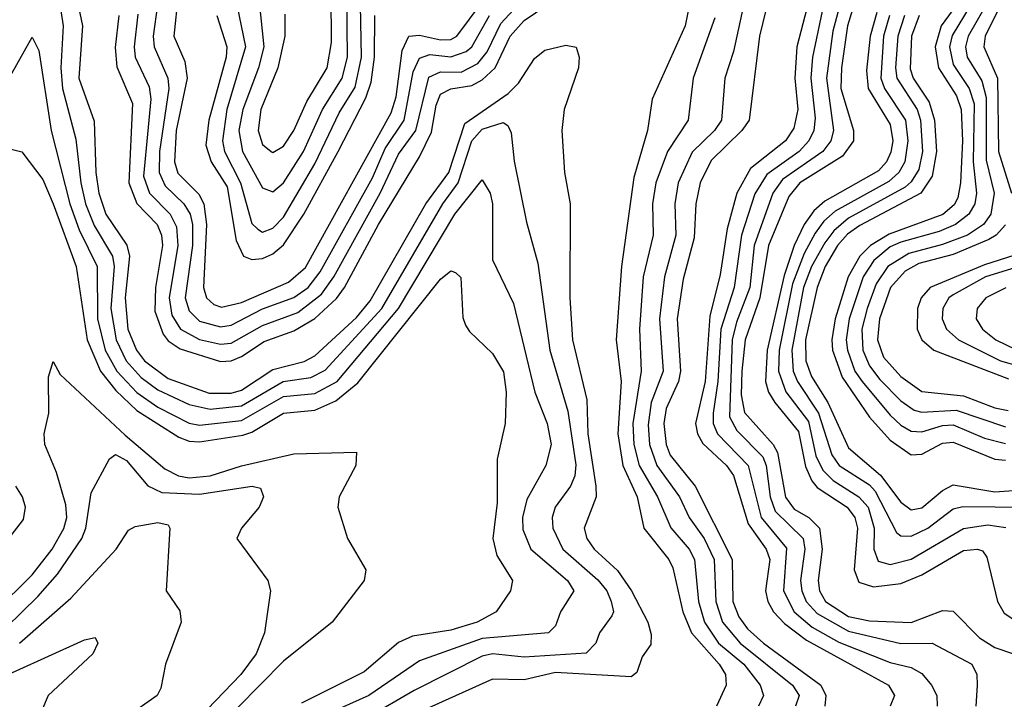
# Model space of a CAD drawing. Header units: inches. Extents: x 990535 to 1117859, y 769386 to 892122.
# Tile 160 of 256: x 1034406 to 1036288, y 856623 to 857922. Entities that reach past the tile are written whole.
import ezdxf

# ---------------------------------------------------------------- set-up
doc = ezdxf.new("R2010")
doc.units = ezdxf.units.IN
doc.header["$MEASUREMENT"] = 0
doc.layers.add('B0835', color=7, linetype='Continuous')

msp = doc.modelspace()

# ---------------------------------------------------------------- linework, layer by layer
at = {"layer": 'B0835', "color": 5}
for points, elevation in [([(1034471.3, 858170), (1034525.9, 857910), (1034519.4, 857810), (1034548.1, 857728.1), (1034551.6, 857630), (1034557.3, 857590), (1034570.4, 857550), (1034610.6, 857490.6), (1034615.8, 857470), (1034607.6, 857390), (1034612.8, 857330), (1034629.6, 857290), (1034644.4, 857270), (1034690, 857236), (1034768, 857208), (1034810, 857207.8), (1034830, 857213.8), (1034890, 857252.9), (1034950, 857268.6), (1034970, 857279.5), (1035050, 857352.8), (1035075.6, 857384.4), (1035182.5, 857570), (1035226, 857630), (1035256.7, 857723.3), (1035339.4, 857780.6), (1035359.5, 857800.5), (1035390, 857847.8), (1035410, 857863.3), (1035450, 857873.1), (1035469.5, 857869.5), (1035475.3, 857850), (1035473.8, 857830), (1035446.8, 857750), (1035441.9, 857710), (1035447.1, 857630), (1035458.2, 857570), (1035457.2, 857390), (1035462.4, 857310), (1035490, 857194.9), (1035491.6, 857130), (1035507.1, 857030), (1035507.7, 857010), (1035484.6, 856950), (1035490.1, 856930), (1035503.7, 856910), (1035548.9, 856868.9), (1035575.4, 856830), (1035606.4, 856770), (1035613.1, 856746.9), (1035612.4, 856727.6), (1035596, 856704), (1035585.7, 856674.3), (1035574.5, 856665.5), (1035430, 856673.8), (1035370, 856660.2), (1035310, 856661.6), (1035110, 856571.6)], 2680), ([(1035872.7, 858107.3), (1035820.1, 857890), (1035800.1, 857730), (1035786.3, 857710), (1035727.5, 857652.4), (1035706.7, 857610), (1035698.2, 857570), (1035694.9, 857505.1), (1035674, 857426), (1035662.5, 857350), (1035668.8, 857250), (1035665.1, 857230), (1035641.6, 857178.4), (1035637.1, 857150), (1035641.9, 857110), (1035649.3, 857089.3), (1035697.3, 857030), (1035767.7, 856890), (1035769.2, 856810), (1035780.3, 856780.3), (1035797.3, 856757.3), (1035827.4, 856730), (1035937, 856650), (1035947, 856630), (1035944.9, 856610)], 2780), ([(1035819.8, 858090), (1035770, 857860.9), (1035753.9, 857810), (1035747.4, 857730), (1035734, 857710), (1035691.4, 857668.6), (1035664.5, 857610), (1035658, 857570), (1035660.1, 857510), (1035638.2, 857430), (1035629, 857350), (1035635.8, 857250), (1035612.7, 857190), (1035607.3, 857147.3), (1035609.9, 857109.9), (1035623.5, 857070), (1035667.3, 857010), (1035685.8, 856970), (1035714.4, 856930), (1035733.6, 856890), (1035736.8, 856810), (1035749.2, 856770), (1035783.2, 856730), (1035883.2, 856650), (1035895.9, 856630), (1035888.8, 856610)], 2760), ([(1034708.9, 857970), (1034700.5, 857890), (1034721.6, 857841.6), (1034726.2, 857810), (1034704.8, 857710), (1034701.8, 857650), (1034708.4, 857628.4), (1034748.3, 857588.3), (1034758, 857570), (1034763.4, 857530), (1034757.5, 857410), (1034762.8, 857390), (1034777.1, 857377.1), (1034792, 857372), (1034830, 857381.3), (1034919.9, 857420.1), (1034952.2, 857447.8), (1035116.1, 857743.8), (1035125.4, 857774.6), (1035136.9, 857863.1), (1035149.9, 857890), (1035170, 857891.9), (1035210, 857883.1), (1035230, 857883.8), (1035241.8, 857890), (1035364.2, 858055.8)], 2780), ([(1035936.5, 858043.5), (1035891.5, 857870), (1035887.3, 857810), (1035893.4, 857750), (1035885.3, 857714.7), (1035870, 857690), (1035802.7, 857637.3), (1035776.6, 857590), (1035758.2, 857521.8), (1035745.1, 857434.9), (1035724.8, 857355.2), (1035716.4, 857230), (1035697.7, 857150), (1035701.8, 857130), (1035711.9, 857111.9), (1035757.1, 857070), (1035770.6, 857050.6), (1035798.4, 856958.4), (1035832.9, 856910), (1035839.6, 856890), (1035831.2, 856830), (1035835.8, 856810), (1035847, 856790), (1035867.7, 856767.7), (1035910, 856736), (1036066.3, 856650), (1036077.9, 856630), (1036069.6, 856610)], 2820), ([(1034470, 858033.4), (1034489.3, 857910), (1034484.7, 857830), (1034487.8, 857790), (1034513.6, 857693.6), (1034522.8, 857610), (1034532, 857570), (1034548.2, 857528.2), (1034583.7, 857470), (1034586.5, 857450), (1034580.2, 857370), (1034590.5, 857310), (1034609.7, 857270), (1034637.9, 857237.9), (1034670, 857214), (1034730, 857186.1), (1034770, 857177.6), (1034830, 857184), (1034909.5, 857230.5), (1034962.2, 857237.8), (1034990, 857251.7), (1035097.9, 857370), (1035214.8, 857570), (1035243.8, 857610), (1035270, 857690.1), (1035290, 857712.6), (1035330, 857725.1), (1035339.2, 857719.2), (1035345.3, 857705.3), (1035351.3, 857651.3), (1035374.9, 857534.9), (1035396.2, 857456.2), (1035419.3, 857290), (1035453.5, 857173.5), (1035468.9, 857071.1), (1035466.8, 857050), (1035458.7, 857030), (1035429.4, 856990), (1035423.5, 856970), (1035424.8, 856950), (1035444, 856910), (1035511.3, 856851.3), (1035528.2, 856830), (1035536.6, 856810), (1035540.7, 856790), (1035537.9, 856782.1), (1035514.3, 856750), (1035507.4, 856730), (1035488.7, 856711.3), (1035370, 856703.2), (1035310, 856709.5), (1035290, 856705.2), (1035160.1, 856639.9), (1035070, 856587.2)], 2660), ([(1034856.2, 858030), (1034872.7, 857870), (1034862.7, 857830), (1034832.4, 857750), (1034825.1, 857710), (1034831.9, 857670), (1034870, 857600.7), (1034890, 857592.7), (1034910, 857609.7), (1034948.3, 857670), (1034984.8, 857750), (1035022.5, 857810), (1035032.3, 857850), (1035031, 857970)], 2860), ([(1035696.5, 858003.5), (1035677.7, 857910), (1035615.1, 857770), (1035605.9, 857710), (1035579.8, 857620.2), (1035556.5, 857450), (1035546.3, 857310), (1035555.3, 857230), (1035549.3, 857130), (1035558.7, 857070), (1035586.3, 857010), (1035598.9, 856950), (1035646.6, 856890), (1035654.3, 856874.3), (1035673.2, 856790), (1035689.9, 856750), (1035742.9, 856690), (1035755, 856670), (1035756.5, 856650), (1035737.7, 856610)], 2720), ([(1034632.1, 857932.1), (1034624.6, 857870), (1034626.9, 857850), (1034653.4, 857793.4), (1034656.6, 857770), (1034642.9, 857622.9), (1034654.4, 857590), (1034693.6, 857550), (1034705.6, 857525.6), (1034708.6, 857490), (1034691.7, 857390), (1034697.1, 857357.1), (1034713.7, 857330), (1034750, 857310.5), (1034790, 857301.4), (1034810, 857303.5), (1034870, 857337.5), (1034937.9, 857362.1), (1034982.9, 857397.1), (1035006.6, 857430), (1035095, 857590), (1035130, 857665), (1035163.2, 857710), (1035187.8, 857812.2), (1035210, 857821.9), (1035250, 857821.4), (1035281.8, 857838.2), (1035299.5, 857860.5), (1035325.8, 857914.2), (1035390, 857984.4)], 2740), ([(1034595.5, 857930), (1034588.8, 857868.8), (1034591.4, 857831.4), (1034621.6, 857761.6), (1034614.7, 857610), (1034630, 857570.7), (1034669, 857530), (1034677.1, 857510), (1034679.1, 857490), (1034665.3, 857410), (1034664.5, 857364.5), (1034680.5, 857320.5), (1034690, 857307.9), (1034712.6, 857292.6), (1034790, 857268.5), (1034810, 857269.7), (1034830, 857277.7), (1034873, 857307), (1034930, 857326.8), (1034970, 857350.7), (1035011.4, 857388.6), (1035027, 857410), (1035091.5, 857530), (1035170, 857659.7), (1035193, 857707), (1035201.8, 857758.2), (1035210, 857779.3), (1035230, 857789.7), (1035270, 857795.8), (1035290, 857806.8), (1035314.8, 857830), (1035343.3, 857890), (1035370, 857920), (1035435, 857965)], 2720), ([(1034912.5, 857932.5), (1034912.6, 857890), (1034899.6, 857830), (1034866.7, 857750), (1034861.9, 857710), (1034870, 857683.1), (1034886.9, 857670), (1034890, 857668.2), (1034910, 857680.1), (1034930, 857709.7), (1034954.9, 857765.1), (1034993.9, 857830), (1035001.9, 857878.1), (1035001.2, 857970)], 2880), ([(1035981.2, 857978.8), (1035960.3, 857899.7), (1035948.1, 857810), (1035961.4, 857710), (1035956.2, 857690), (1035940.8, 857670), (1035863.9, 857616.1), (1035845.4, 857590), (1035809.7, 857490), (1035801.5, 857410), (1035776.1, 857343.9), (1035767.9, 857310), (1035762.7, 857162.7), (1035776.9, 857136.9), (1035826.1, 857086.1), (1035832.7, 857070), (1035840.2, 857010), (1035850, 856982.5), (1035903.6, 856930), (1035906.5, 856910), (1035898.5, 856850), (1035900.7, 856830), (1035909.2, 856810), (1035930, 856786.8), (1035990, 856752.8), (1036090, 856729.4), (1036150.3, 856730.3), (1036226.1, 856690), (1036235.5, 856670), (1036236.2, 856650), (1036233.3, 856610)], 2860), ([(1036007.1, 857972.9), (1035988.3, 857910), (1035976.4, 857830), (1035975.6, 857790), (1035999.8, 857710), (1035999.5, 857690), (1035978.8, 857661.2), (1035897.4, 857610), (1035876, 857584), (1035837.1, 857490), (1035820.8, 857390), (1035792.8, 857310), (1035786, 857250), (1035784.9, 857204.9), (1035791.2, 857171.2), (1035846.3, 857110), (1035854.7, 857094.7), (1035869.4, 857009.4), (1035886.5, 856986.5), (1035914.1, 856970), (1035934.8, 856950), (1035939.5, 856910), (1035931.9, 856850), (1035934.6, 856830), (1035946.3, 856810), (1035990, 856781.1), (1036030, 856772.8), (1036110, 856769.4), (1036170, 856792.7), (1036190, 856791.4), (1036240.5, 856740.5), (1036270, 856722.1), (1036305.7, 856710)], 2880), ([(1036233.6, 857966.4), (1036188.3, 857891.7), (1036182.9, 857870), (1036190, 857836), (1036220.7, 857790), (1036230, 857760.9), (1036228.4, 857650), (1036235, 857590), (1036231.7, 857570), (1036220.3, 857550), (1036194.9, 857530), (1036163.3, 857516.7), (1036090, 857496.7), (1036070, 857487.5), (1036038.4, 857461.6), (1036018.1, 857430), (1035991.3, 857350), (1035985.7, 857310), (1035988, 857290), (1036002.5, 857250), (1036016, 857230), (1036070, 857166), (1036090, 857146.9), (1036110, 857135.5), (1036130, 857133.9), (1036170, 857146.3), (1036190, 857147.2), (1036250, 857121.7), (1036290, 857111.5)], 3040), ([(1036290, 857969), (1036251.2, 857890), (1036248.8, 857870), (1036274.6, 857810), (1036276.9, 857670), (1036301.7, 857590)], 3080), ([(1034669.4, 857950), (1034661.3, 857890), (1034662.8, 857870), (1034689.2, 857810), (1034691.2, 857790), (1034673.2, 857670), (1034672.7, 857630), (1034684.3, 857604.3), (1034719.6, 857570), (1034732, 857550), (1034736.4, 857530), (1034736.1, 857490), (1034722.6, 857390), (1034730, 857365.2), (1034750, 857345.3), (1034790, 857335), (1034810, 857338.2), (1034870, 857369.4), (1034930, 857390.6), (1034957.2, 857410), (1034980.1, 857439.9), (1035080.3, 857619.7), (1035104.4, 857675.6), (1035140.9, 857730), (1035158.2, 857821.8), (1035170, 857848.5), (1035190, 857855), (1035230, 857850.8), (1035259.2, 857860.8), (1035270.1, 857870), (1035303.8, 857930)], 2760), ([(1034820.9, 857950), (1034837.6, 857870), (1034802, 857750), (1034793.8, 857690), (1034797.6, 857670), (1034828.3, 857610), (1034850, 857532.5), (1034861.3, 857521.3), (1034870, 857515.9), (1034890, 857523.5), (1034910, 857544.3), (1034970, 857646.2), (1035016.4, 857743.6), (1035047, 857793), (1035059.5, 857850), (1035057.2, 857950)], 2840), ([(1035942.1, 857950), (1035921.1, 857850), (1035918.2, 857810), (1035926.2, 857733.8), (1035923.8, 857710), (1035914.3, 857690), (1035896, 857670), (1035834, 857626), (1035811.2, 857588.8), (1035785.8, 857510), (1035771.6, 857410), (1035746.3, 857330), (1035740.6, 857230), (1035731.2, 857170), (1035731.3, 857150), (1035740, 857130), (1035798.4, 857070), (1035823.4, 856970), (1035871.7, 856911.7), (1035865.8, 856830), (1035886.5, 856790), (1035920.9, 856760.9), (1035971.9, 856731.9), (1036070, 856693), (1036110, 856683.9), (1036130, 856672.2), (1036149, 856650), (1036158.7, 856630), (1036159.7, 856610)], 2840), ([(1036202, 857958), (1036167.5, 857910), (1036156, 857870), (1036162.2, 857830), (1036196.3, 857776.3), (1036205.6, 857750), (1036207.7, 857690), (1036204.3, 857610), (1036198.8, 857581.2), (1036192, 857568), (1036170.6, 857549.4), (1036068.1, 857511.9), (1036032, 857490), (1036011.5, 857470), (1035989.4, 857430), (1035964.3, 857350), (1035958.1, 857310), (1035959.7, 857290), (1035978.3, 857238.3), (1036030, 857161.9), (1036070, 857118.4), (1036110, 857090.3), (1036130, 857091.4), (1036170, 857112.4), (1036190, 857114.2), (1036270, 857082.1), (1036290, 857080)], 3020), ([(1036253, 857950), (1036218.5, 857890), (1036213.5, 857870), (1036216.9, 857850), (1036245, 857805), (1036253.1, 857773.1), (1036253.5, 857653.5), (1036268.5, 857590), (1036262.1, 857550), (1036248.1, 857530), (1036217.8, 857510), (1036170, 857491.8), (1036105.3, 857474.7), (1036065.1, 857450), (1036042.8, 857417.2), (1036025.8, 857370), (1036015.6, 857330), (1036017.5, 857290), (1036030, 857260.3), (1036050, 857234.3), (1036090, 857193.1), (1036115.5, 857175.5), (1036130, 857171.7), (1036195.6, 857175.6), (1036290, 857143.6)], 3060), ([(1034783, 857930), (1034802.1, 857870), (1034800.6, 857850), (1034767.3, 857730), (1034761.9, 857681.9), (1034771.9, 857650), (1034802.3, 857602.3), (1034819.5, 857499.5), (1034833.8, 857470), (1034850, 857463.1), (1034870, 857465.6), (1034890, 857474.3), (1034910, 857491.3), (1034949.1, 857550), (1035015, 857670), (1035067.4, 857772.6), (1035077.6, 857802.4), (1035084.3, 857850), (1035085, 857930)], 2820), ([(1036044.2, 857935.8), (1036031.5, 857890), (1036024.6, 857824.6), (1036027.4, 857790), (1036070, 857721.3), (1036074.8, 857690), (1036071.2, 857668.8), (1036062.7, 857650), (1036047.2, 857632.8), (1035944.9, 857575.1), (1035923.7, 857556.3), (1035905.5, 857530), (1035886.1, 857490), (1035867.3, 857432.7), (1035834.7, 857290), (1035831.4, 857230), (1035837.1, 857210), (1035849.5, 857190), (1035894.5, 857134.5), (1035907.9, 857067.9), (1035920.1, 857040.1), (1035930, 857027.9), (1035987.7, 856990), (1036002.3, 856970), (1036007, 856950), (1036000.8, 856870), (1036010, 856847), (1036037.6, 856837.6), (1036090, 856843.9), (1036130, 856860.6), (1036210, 856907.3), (1036236.5, 856910), (1036246.3, 856906.3), (1036254.4, 856894.4), (1036274.6, 856810), (1036287.6, 856787.6), (1036311.8, 856771.8)], 2920), ([(1036068.5, 857930), (1036057, 857890), (1036052, 857810), (1036058.8, 857790), (1036099, 857730), (1036103.7, 857690), (1036097.7, 857650), (1036086.5, 857630), (1036067.5, 857612.6), (1035964.4, 857555.6), (1035943.1, 857536.9), (1035926.2, 857513.8), (1035905.1, 857474.9), (1035883.2, 857416.8), (1035857.3, 857290), (1035856.1, 857250), (1035870.5, 857210.5), (1035913.5, 857153.5), (1035927.9, 857087.9), (1035941, 857061), (1035961, 857041), (1036010.1, 857010.1), (1036027.7, 856990), (1036038.9, 856950), (1036038.4, 856910), (1036047.1, 856887.1), (1036070, 856880.7), (1036110, 856890.9), (1036210, 856949), (1036256.2, 856956.2), (1036291.1, 856951.1)], 2940), ([(1036097.2, 857930), (1036084.3, 857890), (1036079.7, 857830), (1036082.7, 857810), (1036121.5, 857750), (1036127.5, 857730), (1036131.4, 857670), (1036124.3, 857635.7), (1036110, 857612.1), (1036098.2, 857601.8), (1035990, 857542.3), (1035961.8, 857518.2), (1035944.7, 857495.3), (1035919.4, 857450), (1035904, 857410), (1035881.8, 857290), (1035884.5, 857250), (1035892.5, 857230), (1035933, 857170), (1035958.1, 857090), (1035972.3, 857070), (1036030, 857032.8), (1036040.9, 857020.9), (1036081.8, 856941.8), (1036090, 856935), (1036110, 856934.5), (1036141.8, 856950), (1036190, 856986.8), (1036208.9, 856991.1), (1036332.5, 856990)], 2960), ([(1036125.1, 857930), (1036110.3, 857890), (1036108.1, 857828.1), (1036113.5, 857810), (1036144.1, 857764.1), (1036154.4, 857730), (1036158.3, 857670), (1036150, 857622.5), (1036128.5, 857590), (1036011.5, 857528.5), (1035988.3, 857511.7), (1035969.3, 857490), (1035945.8, 857450), (1035930, 857410), (1035908.2, 857310), (1035908.5, 857270), (1035919.5, 857239.5), (1035950.3, 857190), (1035990, 857103.5), (1036051.5, 857051.5), (1036090, 856999.5), (1036110, 856985.2), (1036130, 856988.6), (1036170, 857022.1), (1036190, 857032.5), (1036270, 857019.2), (1036350, 857024.9)], 2980), ([(1035734.9, 857925.1), (1035692.9, 857810), (1035683.6, 857730), (1035644.2, 857670), (1035621.7, 857610), (1035615.6, 857570), (1035616.9, 857510), (1035597.6, 857430), (1035590.6, 857330), (1035593.7, 857250), (1035578.1, 857150), (1035579.8, 857110), (1035589.8, 857069.8), (1035625.1, 857010), (1035650.3, 856950.3), (1035685.4, 856910), (1035696, 856890), (1035703.2, 856810), (1035714.6, 856770), (1035741.9, 856730), (1035789.8, 856690), (1035821.3, 856650), (1035827.8, 856630), (1035818.2, 856610)], 2740), ([(1034386.1, 857810), (1034430, 857888.1), (1034442.9, 857862.9), (1034466, 857710), (1034502.1, 857570), (1034520, 857520), (1034553.9, 857450), (1034555, 857350), (1034569.3, 857290), (1034591.5, 857250), (1034630, 857209), (1034670, 857181.3), (1034730, 857150.4), (1034750, 857146.7), (1034830, 857155.4), (1034910, 857201.6), (1034970, 857207.4), (1035013.1, 857230), (1035130.1, 857369.9), (1035237.8, 857550), (1035290, 857615.5), (1035305, 857590), (1035309.5, 857569.5), (1035310, 857462.6), (1035350, 857379.1), (1035390.5, 857210), (1035414.2, 857150), (1035422, 857110), (1035411.5, 857070), (1035375.3, 857004.7), (1035367.1, 856970), (1035367.5, 856947.5), (1035383.2, 856910), (1035452.8, 856850), (1035465.2, 856830), (1035439.4, 856790), (1035430, 856763.5), (1035416.5, 856750), (1035290, 856739.2), (1035170, 856696.5), (1035073.4, 856630), (1034950, 856574.9)], 2640), ([(1034390, 857674.4), (1034410, 857669.4), (1034450, 857616.4), (1034470, 857570.1), (1034514.3, 857450), (1034534.8, 857310), (1034560.4, 857250), (1034590, 857212.8), (1034630, 857174.9), (1034710, 857123.9), (1034730, 857115.9), (1034750, 857114.7), (1034832.4, 857127.6), (1034850, 857133.3), (1034910, 857170), (1034970, 857175.5), (1035010, 857193.4), (1035052.4, 857227.6), (1035210, 857425.9), (1035230, 857441.6), (1035238.7, 857438.7), (1035249, 857429), (1035252.7, 857352.7), (1035258, 857338), (1035265.5, 857325.5), (1035310, 857283.9), (1035331, 857249), (1035335.9, 857210), (1035334.1, 857150), (1035318.3, 857081.7), (1035318.5, 856998.5), (1035310.1, 856930), (1035317.9, 856897.9), (1035348.1, 856850), (1035343.9, 856830), (1035316.8, 856790), (1035280.6, 856770), (1035230, 856755.1), (1035156.5, 856743.5), (1035130, 856731.1), (1035064.5, 856675.5), (1034944.5, 856615.5)], 2620), ([(1036290, 857529.5), (1036272.5, 857510), (1036258.3, 857501.7), (1036190, 857473.1), (1036124.5, 857455.5), (1036098.7, 857441.3), (1036070.2, 857409.8), (1036049.3, 857350), (1036045.7, 857310), (1036056.7, 857276.7), (1036090, 857239.9), (1036130, 857211.2), (1036210, 857202.9), (1036270, 857179.7), (1036295.1, 857175.1)], 3080), ([(1036308.1, 857471.9), (1036250, 857453.1), (1036145.9, 857410), (1036128.9, 857390), (1036121.8, 857370), (1036121.1, 857330), (1036130.1, 857310), (1036152.9, 857290), (1036295.6, 857235.6)], 3120), ([(1036357.5, 857462.5), (1036252, 857430), (1036190, 857395.7), (1036181.6, 857390), (1036170.1, 857370), (1036169.2, 857350), (1036177.7, 857330), (1036200.5, 857310), (1036280.4, 857270), (1036310, 857261.2)], 3140), ([(1036290.7, 857409.3), (1036252.5, 857390), (1036236.3, 857370), (1036234.3, 857350), (1036246.4, 857330), (1036272, 857310), (1036310, 857291.3)], 3160), ([(1034357.7, 856790), (1034430, 856861), (1034467.8, 856910), (1034490.6, 856949.4), (1034495.9, 856970), (1034494.4, 856994.4), (1034476.3, 857056.3), (1034454.1, 857110), (1034452.9, 857130), (1034461.6, 857170), (1034460.9, 857239.1), (1034470, 857268.5), (1034483.5, 857243.5), (1034607.4, 857127.4), (1034683.3, 857063.3), (1034709.8, 857049.8), (1034730, 857046.1), (1034770, 857049.7), (1034830, 857069.1), (1034930, 857092), (1035050, 857095.2), (1035048.2, 857070), (1035016.6, 857010), (1035014, 856990), (1035032.4, 856930), (1035067.6, 856870), (1035064.6, 856850), (1035003.1, 856770), (1034910, 856695.8), (1034778.3, 856561.7)], 2580), ([(1034348.8, 856730), (1034440.8, 856819.2), (1034478, 856862), (1034524.5, 856930), (1034532.6, 856950), (1034542.6, 857017.4), (1034577.7, 857082.3), (1034589, 857091), (1034610, 857079.1), (1034651, 857031), (1034678, 857018), (1034750, 857014.7), (1034850.1, 857030.1), (1034866.6, 857026.6), (1034872.3, 857010), (1034863.9, 856990), (1034830.2, 856950), (1034821.3, 856930), (1034880.6, 856850), (1034885.6, 856830), (1034873.9, 856750), (1034858, 856710), (1034828.9, 856670), (1034732.8, 856570)], 2560), ([(1034310, 856833.5), (1034413.5, 856966.5), (1034417.1, 856990), (1034411.5, 857010), (1034398.4, 857030)], 2620), ([(1034405.5, 856730), (1034503.9, 856816.1), (1034590.2, 856909.8), (1034613.9, 856946.1), (1034626.9, 856953.1), (1034670, 856960.9), (1034690, 856956.5), (1034693.3, 856950), (1034686.3, 856830), (1034712, 856792), (1034714.4, 856770), (1034684.6, 856690), (1034675.6, 856644.4), (1034668.9, 856630), (1034610.9, 856589.1), (1034595.5, 856570), (1034586, 856530), (1034590.1, 856490), (1034580.1, 856470), (1034547.9, 856432.1), (1034491.4, 856350), (1034449.9, 856270), (1034392.1, 856190)], 2540), ([(1034330, 856646), (1034530, 856736.8), (1034550, 856741.1), (1034555.1, 856730), (1034545.6, 856710), (1034460.4, 856630), (1034435, 856570), (1034433.6, 856550), (1034448.7, 856510), (1034469.6, 856470), (1034496.6, 856436.6), (1034493.7, 856410), (1034455.5, 856350), (1034420.5, 856279.5), (1034349.7, 856170.3)], 2520)]:
    msp.add_lwpolyline(points, dxfattribs=dict(at, elevation=elevation))

doc.saveas('drawing.dxf')
